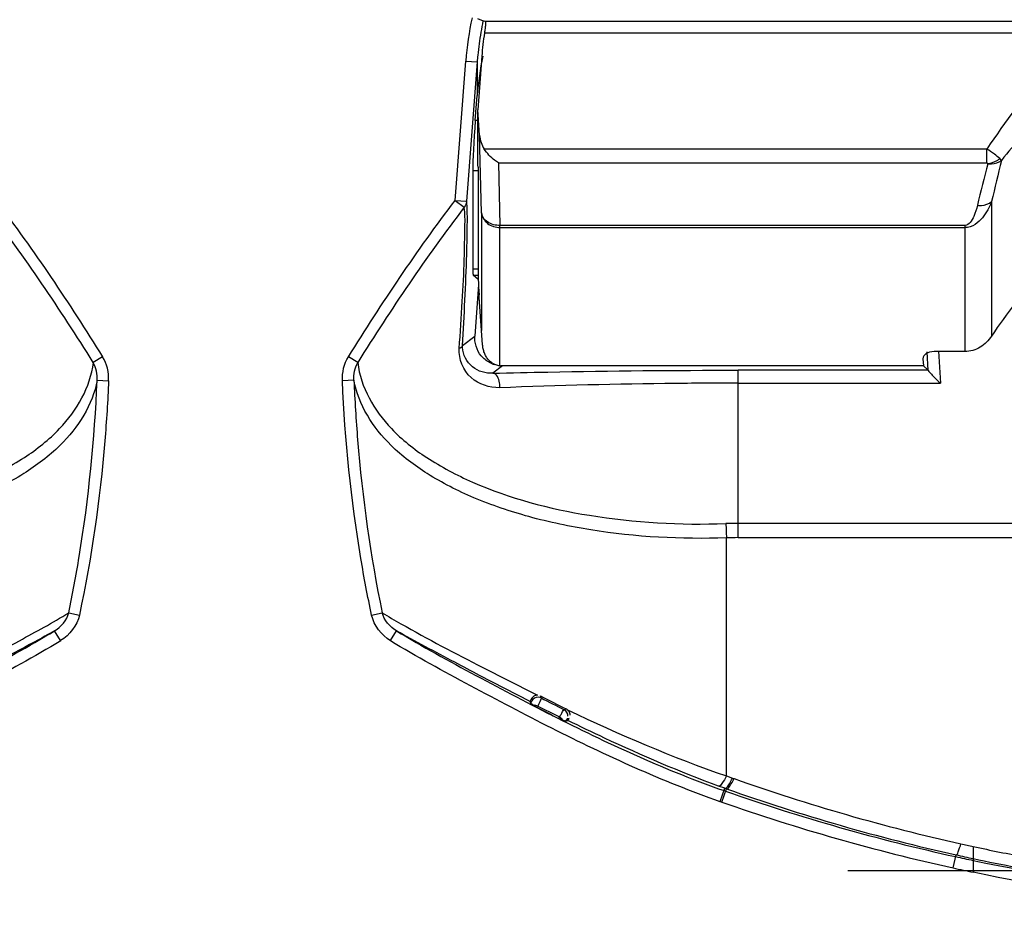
# Model space of a CAD drawing. Header units: inches. Extents: x 0 to 17, y 0 to 11.
# Tile 19 of 104: x 2.93 to 3.266, y 6.978 to 7.283. Entities that reach past the tile are written whole.
import ezdxf

# ---------------------------------------------------------------- set-up
doc = ezdxf.new("R2010")
doc.units = ezdxf.units.IN
doc.header["$LTSCALE"] = 0.935
doc.header["$MEASUREMENT"] = 0
doc.layers.add('1', color=7, linetype='CONTINUOUS')
doc.layers.add('2', color=7, linetype='CONTINUOUS')

msp = doc.modelspace()

# ---------------------------------------------------------------- linework, layer by layer
at = {"layer": '1', "color": 7, "linetype": 'Continuous'}
for p, q in [((3.0875462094, 7.2831022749), (3.0861529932, 7.2836755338)), ((3.0887214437, 7.282803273), (3.0875462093, 7.2831022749)), ((3.3361280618, 7.2828032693), (3.0887214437, 7.282803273)), ((3.0884464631, 7.2788668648), (3.3413383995, 7.278866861)), ((3.0875462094, 7.270979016), (3.0861529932, 7.2525909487)), ((3.08680402, 7.24399851), (3.0861529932, 7.2525909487)), ((3.0861529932, 7.237051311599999), (3.0861529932, 7.2525909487)), ((3.0874748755, 7.217436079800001), (3.08680402, 7.24399851)), ((3.2597835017, 7.23925634), (3.0883698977, 7.2392564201)), ((3.2597536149, 7.234494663), (3.2597835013, 7.2392564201)), ((3.0932110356, 7.234494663), (3.0937501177, 7.2131497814)), ((3.0932110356, 7.234494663), (3.2597536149, 7.234494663)), ((3.2600976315, 7.234320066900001), (3.2598168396, 7.2344457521)), ((3.264809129, 7.2353749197), (3.2642529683, 7.235968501)), ((3.086255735, 7.2330506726), (3.086255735, 7.1985122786)), ((3.2614234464, 7.2213197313), (3.2614234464, 7.1754383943)), ((3.0874748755, 7.217436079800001), (3.0874748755, 7.1772817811)), ((3.0937501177, 7.1652714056), (3.0937501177, 7.2131497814)), ((3.2523391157, 7.2131497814), (3.0937501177, 7.2131497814)), ((3.0937501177, 7.2124562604), (3.2523391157, 7.2124562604)), ((3.2523391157, 7.2131497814), (3.2523390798, 7.170145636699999)), ((3.087819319, 7.172395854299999), (3.0866708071, 7.1886874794)), ((3.252338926, 7.170145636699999), (3.241787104, 7.170145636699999)), ((3.2380192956, 7.1677027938), (3.238167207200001, 7.16525971)), ((3.238167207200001, 7.16525971), (3.0940945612, 7.16525971)), ((3.2124123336, 6.993078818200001), (3.3442913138, 6.993078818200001))]:
    msp.add_line(p, q, dxfattribs=at)
msp.add_lwpolyline([(3.2600879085, 7.2342179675), (3.2600995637, 7.2342515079), (3.2601028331, 7.2342858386), (3.2600976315, 7.234320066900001)], dxfattribs=at)
for centre, radius, start, end in [((3.1915771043, 7.263101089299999), 0.1043287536, 171.3083765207, 175.6694392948), ((4.2479044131, 6.982399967), 1.019410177, 165.6985572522, 166.5193077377), ((4.2658293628, 6.987019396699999), 1.0313708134, 166.0660666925, 166.8693340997), ((3.4324029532, 7.061012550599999), 0.2057345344, 142.347609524, 146.2082328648), ((3.0940948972, 7.1703664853), 0.0051067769, 266.1287467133, 269.6834901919)]:
    msp.add_arc(centre, radius, start, end, dxfattribs=at)
for centre, major_axis, ratio, start_param, end_param in [((3.0930732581, 7.244711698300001), (-0.0002104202, 0.008331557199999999), 0.7558256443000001, -4.6457855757, -4.017751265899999), ((3.0848779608, 7.246688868), (-0.0011954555, 0.0157479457), 0.0434941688, -2.6212955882, -2.2326658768), ((3.0876335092, 7.1848740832), (-0.0011954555, 0.0157479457), 0.0434941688, 0.5202970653, 1.2703194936), ((3.086373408, 7.190638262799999), (-0.0002988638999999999, 0.0039369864), 0.0434941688, -2.0925072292, -1.87127316), ((3.2419645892, 7.167685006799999), (0.003946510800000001, -0.0001804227), 0.6218167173, 1.6441859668, 3.2077536)]:
    msp.add_ellipse(centre, major_axis=major_axis, ratio=ratio, start_param=start_param, end_param=end_param, dxfattribs=at)
for points, knots in [([(3.0887214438, 7.282803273), (3.0887562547, 7.2827968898), (3.0888027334, 7.2826616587), (3.0888316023, 7.2822923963), (3.0887903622, 7.2814700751), (3.0886540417, 7.2802804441), (3.0885219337, 7.2793603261), (3.0884464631, 7.2788668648)], [0, 0, 0, 0, 0.0266800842, 0.0857446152, 0.3026275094, 0.6236731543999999, 1, 1, 1, 1]), ([(3.2887263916, 7.2737499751), (3.2858602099, 7.271312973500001), (3.2750427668, 7.260814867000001), (3.2661090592, 7.2485926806), (3.2597835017, 7.23925634)], [0, 0, 0, 0, 0.2501516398, 1, 1, 1, 1]), ([(3.2953687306, 7.2655059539), (3.2897585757, 7.2610440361), (3.2788993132, 7.2516542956), (3.2692349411, 7.2410066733), (3.2648050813, 7.235379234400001)], [0, 0, 0, 0, 0.5002211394, 1, 1, 1, 1]), ([(3.0932110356, 7.234494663), (3.0927657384, 7.2347813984), (3.0909257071, 7.2361147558), (3.089335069, 7.2378062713), (3.0883698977, 7.2392564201)], [0, 0, 0, 0, 0.2331516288, 1, 1, 1, 1]), ([(3.2642529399, 7.2359684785), (3.2636627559, 7.236516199), (3.2621865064, 7.237638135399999), (3.2606865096, 7.2387288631), (3.259783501, 7.2392563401)], [0, 0, 0, 0, 0.4350066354, 1, 1, 1, 1]), ([(3.2600879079, 7.2342180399), (3.2605269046, 7.234172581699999), (3.262160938, 7.234156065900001), (3.2638672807, 7.234634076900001), (3.264809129, 7.2353749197)], [0, 0, 0, 0, 0.2691703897, 1, 1, 1, 1]), ([(3.260097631, 7.2343201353), (3.2612287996, 7.234441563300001), (3.2627100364, 7.234919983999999), (3.2639681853, 7.2357435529), (3.2642529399, 7.2359684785)], [0, 0, 0, 0, 0.7581718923, 1, 1, 1, 1]), ([(3.2614243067, 7.2213185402), (3.2610369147, 7.2203516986), (3.2601508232, 7.2184301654), (3.2583701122, 7.215709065), (3.255908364, 7.2133047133), (3.2535566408, 7.212436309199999), (3.2523391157, 7.2124562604)], [0, 0, 0, 0, 0.2339766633, 0.4741288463, 0.7264587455, 1, 1, 1, 1]), ([(3.2565788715, 7.2200426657), (3.2570301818, 7.2199962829), (3.2587177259, 7.2199604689), (3.2604782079, 7.2205174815), (3.2614242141, 7.221318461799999)], [0, 0, 0, 0, 0.2679400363, 1, 1, 1, 1]), ([(3.0937501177, 7.2131497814), (3.0922747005, 7.2131338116), (3.0900328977, 7.2136896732), (3.0880162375, 7.2156166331), (3.087542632, 7.216840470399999), (3.0874748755, 7.217436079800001)], [0, 0, 0, 0, 0.5401931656, 0.7805364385, 1, 1, 1, 1]), ([(3.0874748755, 7.217436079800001), (3.0876117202, 7.2160814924), (3.089277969, 7.213333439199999), (3.0922543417, 7.2124562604), (3.0937501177, 7.2124562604)], [0, 0, 0, 0, 0.4764995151, 1, 1, 1, 1]), ([(3.2565788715, 7.2200426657), (3.2562686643, 7.218756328), (3.2555790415, 7.2162921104), (3.2537825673, 7.2132343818), (3.2523391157, 7.2131497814)], [0, 0, 0, 0, 0.477842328, 1, 1, 1, 1]), ([(3.2614243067, 7.1754372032), (3.2604180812, 7.1739339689), (3.2578165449, 7.1712449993), (3.2541449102, 7.170145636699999), (3.252338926, 7.170145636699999)], [0, 0, 0, 0, 0.5004065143, 1, 1, 1, 1]), ([(3.0937501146, 7.165271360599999), (3.0936225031, 7.1652800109), (3.0932644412, 7.1653178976), (3.0924483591, 7.1654936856), (3.0916081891, 7.1658577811), (3.0908261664, 7.166377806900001), (3.0902965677, 7.1668242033), (3.0898156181, 7.1673225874), (3.0892351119, 7.168057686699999), (3.0886557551, 7.169047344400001), (3.0882415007, 7.170120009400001), (3.0880077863, 7.171023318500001), (3.0878847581, 7.1717051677), (3.0878355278, 7.1721642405), (3.0878191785, 7.1723958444)], [0, 0, 0, 0, 0.0379932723, 0.106659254, 0.2439912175, 0.3126571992, 0.381323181, 0.4499891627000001, 0.5186551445, 0.6559871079, 0.7933190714, 0.8619850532, 0.9306510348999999, 1, 1, 1, 1])]:
    msp.add_open_spline(points, degree=3, knots=knots, dxfattribs=at)
at = {"layer": '2', "color": 7, "linetype": 'Continuous'}
for p, q in [((3.0784528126, 7.2217130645), (3.0820553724, 7.2692606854)), ((3.0820553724, 7.2692606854), (3.0859773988, 7.2689635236)), ((3.0859773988, 7.2689635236), (3.082374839, 7.2214159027)), ((3.0859773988, 7.2689635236), (3.0859773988, 7.257499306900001)), ((3.0853305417, 7.248961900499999), (3.0859773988, 7.257499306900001)), ((3.0861529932, 7.248961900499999), (3.0853305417, 7.248961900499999)), ((3.0844694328, 7.2319141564), (3.0844694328, 7.1982966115)), ((3.0844694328, 7.2319141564), (3.086255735, 7.2319141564)), ((3.0784528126, 7.2217130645), (3.081540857, 7.219357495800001)), ((3.0784528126, 7.2217130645), (3.082374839, 7.2214159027)), ((3.086255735, 7.1982966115), (3.0844694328, 7.1982966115)), ((3.0863563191, 7.1947301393), (3.0846307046, 7.1961963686)), ((3.0846307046, 7.1961963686), (3.086255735, 7.1961963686)), ((3.0864279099, 7.1930053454), (3.0851847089, 7.1753705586)), ((3.0809669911, 7.172195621), (3.0851847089, 7.1753705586)), ((3.2397830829, 7.163715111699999), (3.2394025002, 7.170001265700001)), ((3.2433014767, 7.1702373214), (3.2439600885, 7.15935891)), ((2.9581936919, 7.1683544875), (2.9550488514, 7.1663953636)), ((3.0452181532, 7.1663953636), (3.0420733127, 7.1683544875)), ((3.0946578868, 7.16525971), (3.09127752, 7.162715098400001)), ((3.1749366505, 7.1066356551), (3.1749366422, 7.1637644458)), ((3.2397624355, 7.1637644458), (3.1749366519, 7.1637644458)), ((3.238167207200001, 7.16525971), (3.2397624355, 7.1637644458)), ((2.9563458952, 7.160354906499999), (2.9602680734, 7.160184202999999)), ((3.0439211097, 7.1603549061), (3.039998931, 7.1601842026)), ((3.2434600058, 7.1598298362), (3.2439600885, 7.15935891)), ((3.1749366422, 7.15935891), (3.2439600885, 7.15935891)), ((3.2780141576, 7.1115145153), (3.1749366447, 7.1115145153)), ((3.170999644, 7.0253455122), (3.170999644, 7.1065609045)), ((3.1749366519, 7.1066356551), (3.2746316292, 7.1066356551)), ((2.9466850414, 7.0809950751), (2.9503090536, 7.080225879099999)), ((3.0499578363, 7.080226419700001), (3.053581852, 7.0809956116)), ((2.9438924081, 7.0714900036), (2.9418501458, 7.074855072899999)), ((3.0563771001, 7.0714891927), (3.0584185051, 7.074854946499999)), ((3.104064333, 7.050714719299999), (3.0868061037, 7.0596361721)), ((3.0878865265, 7.0622836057), (3.1053814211, 7.053440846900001)), ((3.1053814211, 7.053440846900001), (3.1065657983, 7.0528560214)), ((3.1077625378, 7.0519348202), (3.1075446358, 7.0526084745)), ((3.1043872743, 7.0514884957), (3.1040643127, 7.0507146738)), ((3.1042986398, 7.0499878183), (3.1040643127, 7.0507146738)), ((3.1051300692, 7.0493968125), (3.1042984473, 7.0499874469)), ((3.1042988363, 7.0499879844), (3.1045754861, 7.050903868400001)), ((3.1045759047, 7.0509049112), (3.1043872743, 7.0514884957)), ((3.1055381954, 7.049170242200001), (3.1051303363, 7.04939733)), ((3.1056661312, 7.0494334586), (3.1051305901, 7.0493962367)), ((3.1064731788, 7.0486690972), (3.1055381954, 7.049170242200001)), ((3.10669544, 7.04917321), (3.1056661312, 7.0494334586)), ((3.1064731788, 7.0486690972), (3.1066954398, 7.0491732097)), ((3.1077625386, 7.0519348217), (3.1067518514, 7.0521895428)), ((3.1163635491, 7.048180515), (3.1156259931, 7.0479375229)), ((3.1140246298, 7.0454475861), (3.1137484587, 7.044970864)), ((3.1151281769, 7.0443158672), (3.1137484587, 7.044970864)), ((3.1160948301, 7.0439899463), (3.1151269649, 7.0443134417)), ((3.116096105, 7.0439925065), (3.1169225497, 7.0442657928)), ((3.1166721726, 7.0447550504), (3.1160966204, 7.04399377)), ((3.117353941, 7.044980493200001), (3.1166729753, 7.0447563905)), ((3.1169225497, 7.0442657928), (3.117353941, 7.044980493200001)), ((3.170999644, 7.0253455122), (3.1730563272, 7.024606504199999)), ((3.1730563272, 7.024606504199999), (3.1735769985, 7.0244217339)), ((3.1704429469, 7.0211101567), (3.168334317, 7.0218739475)), ((3.1688544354, 7.0165919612), (3.1704451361, 7.0211162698)), ((3.1693864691, 7.0164052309), (3.170972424, 7.0209291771)), ((3.1706887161, 7.0201198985), (3.1701600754, 7.0203054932)), ((3.1704451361, 7.0211162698), (3.170972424, 7.0209291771)), ((3.1688544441, 7.016591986), (3.1693864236, 7.0164051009)), ((3.2551698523, 7.0012341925), (3.2551699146, 6.9971190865)), ((3.2483059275, 6.9939391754), (3.2492898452, 6.9984015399)), ((3.2551697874, 6.996484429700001), (3.2551698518, 6.9924621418)), ((3.2551697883, 6.9971184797), (3.2551697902, 6.9964844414))]:
    msp.add_line(p, q, dxfattribs=at)
for points in [[(3.0851647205, 7.1746594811), (3.0851633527, 7.174896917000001), (3.0851710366, 7.1751339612), (3.0851847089, 7.1753705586)], [(3.0809629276, 7.171498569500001), (3.0809579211, 7.1717295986), (3.0809592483, 7.171961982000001), (3.0809669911, 7.172195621)], [(3.2397830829, 7.163715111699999), (3.2397757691, 7.163738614), (3.2397688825, 7.1637550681), (3.2397624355, 7.1637644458)], [(3.1163628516, 7.0481808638), (3.1165249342, 7.0480922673), (3.11668042, 7.047990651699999), (3.1168269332, 7.0478774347)]]:
    msp.add_lwpolyline(points, dxfattribs=at)
for centre, radius, start, end in [((3.2024291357, 7.2593050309), 0.1207847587, 168.1726424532, 175.2720453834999), ((3.1932450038, 7.2609890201), 0.1075611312, 168.2116099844, 170.3120208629), ((3.1938265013, 7.2608916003), 0.10815073, 170.3129879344, 174.5169499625), ((3.1938204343, 7.2608911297), 0.1081447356, 174.5163946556, 175.7192119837), ((3.0946357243, 7.174738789), 0.0094730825, 247.8225139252, 252.3625546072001), ((3.1749499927, 6.9931665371), 0.11834806, 90.00645868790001, 92.01315828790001), ((3.4925393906, 7.122649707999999), 0.3219420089, 181.9951254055, 182.8645001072), ((3.1749495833, 7.0022349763), 0.1044008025, 90.00709682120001, 92.1682702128), ((3.5572106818, 7.9371627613), 0.9922880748, 243.0534658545, 243.6230987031), ((3.5095031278, 7.832519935), 0.8808440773, 242.7871500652, 243.3219428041), ((3.5094673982, 7.8324701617), 0.8778395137, 242.7672049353, 243.3430450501), ((3.5100460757, 7.833940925), 0.8829079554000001, 242.8001130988, 243.329743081), ((3.3960864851, 7.6522023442), 0.6660479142, 250.4837158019, 257.4171667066), ((3.3960839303, 7.662907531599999), 0.6811599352, 250.6766451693, 257.5431088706), ((3.3960878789, 7.656142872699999), 0.6739238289, 250.486012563, 257.4187127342), ((3.3960848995, 7.6629109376), 0.6850987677, 250.6766875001, 257.5431511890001), ((3.3929945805, 7.6389123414), 0.6524027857, 257.4279232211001, 257.8039641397), ((3.3935860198, 7.641828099), 0.6553785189, 257.8072684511, 259.4054104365), ((3.3929695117, 7.6493755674), 0.6672747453, 257.553683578, 258.0820212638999), ((3.3930403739, 7.6430566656), 0.6604880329, 257.4293745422, 257.9514478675), ((3.39358473, 7.6457661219), 0.6632508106, 257.9543176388, 259.2750492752), ((3.3930611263, 7.649795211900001), 0.6716405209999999, 257.553684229, 258.1526328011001)]:
    msp.add_arc(centre, radius, start, end, dxfattribs=at)
for centre, major_axis, ratio, start_param, end_param in [((3.1659867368, 7.249416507), (0, 0.0927397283), 0.8660254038, 1.3367261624, 1.4835298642), ((3.0861916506, 7.248961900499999), (0.0014943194, 0.0196849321), 0.0434941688, -4.7090872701, -3.6618897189), ((3.085847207, 7.2119348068), (0.0011954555, 0.0157479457), 0.0434941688, -3.6618897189, -3.1731975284)]:
    msp.add_ellipse(centre, major_axis=major_axis, ratio=ratio, start_param=start_param, end_param=end_param, dxfattribs=at)
for points in [[(2.9218094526, 7.2217069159), (2.934864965, 7.2045921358), (2.9468059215, 7.1866214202), (2.9581880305, 7.1683509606)], [(3.0420789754, 7.168350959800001), (3.053461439, 7.186621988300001), (3.0654027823, 7.2045932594), (3.0784587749, 7.2217085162)], [(3.0823747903, 7.2214159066), (3.0823073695, 7.220678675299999), (3.0820063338, 7.2199331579), (3.081540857, 7.219357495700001)], [(2.9550488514, 7.1663953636), (2.9436772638, 7.1845314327), (2.9317494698, 7.2023660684), (2.9187273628, 7.219355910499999)], [(3.081540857, 7.219357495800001), (3.0685182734, 7.2023671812), (3.056590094, 7.184531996), (3.0452181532, 7.1663953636)], [(3.0879806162, 7.1679955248), (3.0862622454, 7.1696874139), (3.0851782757, 7.1722480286), (3.0851647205, 7.1746594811)], [(3.0809669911, 7.172195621), (3.0808826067, 7.1716952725), (3.0803082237, 7.171362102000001), (3.0798357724, 7.1711770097)], [(2.960268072, 7.160184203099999), (2.9604006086, 7.1629909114), (2.9596582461, 7.1659565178), (2.9581936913, 7.1683544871)], [(3.0399987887, 7.1601841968), (3.0398766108, 7.162991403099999), (3.0405874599, 7.165969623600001), (3.0420731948, 7.168354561)], [(3.0910598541, 7.1659665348), (3.0899216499, 7.166430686), (3.0888565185, 7.167133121), (3.0879806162, 7.1679955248)], [(2.9563433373, 7.160355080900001), (2.9564624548, 7.1624107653), (2.9560296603, 7.1645848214), (2.9550487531, 7.166395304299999)], [(3.0439211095, 7.160354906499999), (3.0438039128, 7.1624109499), (3.0442248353, 7.1645913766), (3.0452181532, 7.1663953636)], [(2.9418501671, 7.0748555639), (2.9440801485, 7.0762019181), (2.9460167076, 7.0784773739), (2.946685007, 7.0809950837)], [(2.9503035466, 7.0802109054), (2.9495600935, 7.076680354), (2.9469576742, 7.0733930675), (2.9438924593, 7.071489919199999)], [(3.0563973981, 7.071477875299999), (3.0533224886, 7.0733803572), (3.0507072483, 7.076672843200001), (3.0499633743, 7.080211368)], [(3.0584185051, 7.074854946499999), (3.0561862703, 7.076198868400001), (3.0542303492, 7.0784720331), (3.053581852, 7.0809956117)], [(3.1067518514, 7.0521895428), (3.1059100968, 7.052218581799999), (3.1049650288, 7.051651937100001), (3.1045760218, 7.0509048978)], [(3.1169211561, 7.0457556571), (3.1169524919, 7.0466008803), (3.1163820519, 7.047558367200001), (3.1156260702, 7.047937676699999)], [(3.116826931, 7.0478774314), (3.134479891, 7.0394596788), (3.1524878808, 7.031654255), (3.170999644, 7.0253455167)], [(3.1151271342, 7.0443154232), (3.1148988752, 7.0447901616), (3.1144940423, 7.0452085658), (3.1140246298, 7.0454475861)]]:
    msp.add_open_spline(points, degree=3, dxfattribs=at)
for points, knots in [([(3.0809669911, 7.172195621), (3.0815471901, 7.182540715), (3.0823266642, 7.1966538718), (3.0826349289, 7.2130581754), (3.0826266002, 7.2191338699), (3.082374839, 7.2214159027)], [0, 0, 0, 0, 0.6310204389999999, 0.8601778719, 1, 1, 1, 1]), ([(3.0798357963, 7.1711769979), (3.0802356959, 7.176533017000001), (3.0808299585, 7.186688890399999), (3.0816750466, 7.200563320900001), (3.0817080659, 7.2112431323), (3.0819052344, 7.2171916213), (3.081540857, 7.219357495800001)], [0, 0, 0, 0, 0.3340288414, 0.6329414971, 0.863406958, 1, 1, 1, 1]), ([(3.0936265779, 7.157783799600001), (3.0901893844, 7.1577957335), (3.0826781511, 7.1599748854), (3.0796617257, 7.1676002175), (3.0798357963, 7.1711769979)], [0, 0, 0, 0, 0.4897552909, 1, 1, 1, 1]), ([(3.09127752, 7.162715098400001), (3.0888748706, 7.162618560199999), (3.0837252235, 7.1640941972), (3.0810609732, 7.169022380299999), (3.0809629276, 7.171498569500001)], [0, 0, 0, 0, 0.4924692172, 1, 1, 1, 1]), ([(2.8294742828, 7.111436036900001), (2.8450010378, 7.1108887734), (2.8744859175, 7.1125311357), (2.9089988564, 7.1215110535), (2.9311804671, 7.1331916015), (2.9465717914, 7.1452068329), (2.9540906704, 7.158004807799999), (2.9550519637, 7.1663914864)], [0, 0, 0, 0, 0.3177643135, 0.6003713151, 0.7215084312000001, 0.8273450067, 1, 1, 1, 1]), ([(3.045215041, 7.1663914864), (3.0461763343, 7.158004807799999), (3.0536952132, 7.1452068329), (3.0690865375, 7.1331916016), (3.0912681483, 7.1215110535), (3.1257810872, 7.1125311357), (3.1552659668, 7.1108887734), (3.1707927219, 7.111436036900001)], [0, 0, 0, 0, 0.1726549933, 0.2784915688, 0.3996286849, 0.6822356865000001, 1, 1, 1, 1]), ([(3.09127752, 7.162715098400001), (3.0975538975, 7.162882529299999), (3.125435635, 7.1635261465), (3.1533262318, 7.163768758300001), (3.1749366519, 7.1637644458)], [0, 0, 0, 0, 0.2251283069, 1, 1, 1, 1]), ([(3.2397848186, 7.1636864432), (3.239854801, 7.1634615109), (3.2403959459, 7.162979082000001), (3.2415151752, 7.1616384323), (3.2426665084, 7.1605824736), (3.2434600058, 7.1598298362)], [0, 0, 0, 0, 0.1325089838, 0.3848033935, 1, 1, 1, 1]), ([(2.9563433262, 7.1603549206), (2.9548569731, 7.151958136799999), (2.9467431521, 7.139477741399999), (2.9309567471, 7.1277118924), (2.9149831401, 7.119583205), (2.8961808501, 7.113266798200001), (2.8674970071, 7.1071996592), (2.8446974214, 7.1060111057), (2.8292673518, 7.1065607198)], [0, 0, 0, 0, 0.1740871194, 0.2808397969, 0.4024124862, 0.5377760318, 0.6847920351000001, 1, 1, 1, 1]), ([(2.9466850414, 7.0809950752), (2.9480067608, 7.0873664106), (2.9528430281, 7.113593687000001), (2.9554891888, 7.1402150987), (2.956345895, 7.160354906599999)], [0, 0, 0, 0, 0.2440271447, 1, 1, 1, 1]), ([(2.9602708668, 7.1601840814), (2.9599728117, 7.1533365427), (2.9582690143, 7.126508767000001), (2.9544669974, 7.0998002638), (2.9503080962, 7.0802099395)], [0, 0, 0, 0, 0.2549770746, 1, 1, 1, 1]), ([(3.0499588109, 7.080210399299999), (3.0485960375, 7.0866297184), (3.04361028, 7.1130493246), (3.0408797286, 7.1398844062), (3.039996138, 7.1601840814)], [0, 0, 0, 0, 0.2441245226, 1, 1, 1, 1]), ([(3.0439211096, 7.160354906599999), (3.0442101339, 7.1535604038), (3.045861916, 7.126946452), (3.0495470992, 7.100445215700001), (3.0535818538, 7.0809956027)], [0, 0, 0, 0, 0.2550464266, 1, 1, 1, 1]), ([(3.1709996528, 7.1065607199), (3.1555695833, 7.1060111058), (3.1327699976, 7.1071996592), (3.1040861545, 7.113266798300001), (3.0852838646, 7.1195832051), (3.0693102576, 7.1277118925), (3.0535238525, 7.139477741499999), (3.0454100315, 7.1519581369), (3.0439236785, 7.160354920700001)], [0, 0, 0, 0, 0.3152079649, 0.4622239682, 0.5975875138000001, 0.7191602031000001, 0.8259128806, 1, 1, 1, 1]), ([(3.0936264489, 7.1577838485), (3.0937018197, 7.158337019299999), (3.0937527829, 7.1601373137), (3.0926150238, 7.162654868), (3.0912775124, 7.162715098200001)], [0, 0, 0, 0, 0.2942741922, 1, 1, 1, 1]), ([(3.1749366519, 7.15935891), (3.1678775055, 7.15935891), (3.1407684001, 7.1592180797), (3.1136608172, 7.1585855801), (3.0936265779, 7.157783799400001)], [0, 0, 0, 0, 0.2603945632, 1, 1, 1, 1]), ([(2.905924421, 7.0589780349), (2.9139375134, 7.0630512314), (2.9276203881, 7.0702097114), (2.9411721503, 7.0776363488), (2.9466849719, 7.0809947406)], [0, 0, 0, 0, 0.5820273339, 1, 1, 1, 1]), ([(3.0535819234, 7.0809952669), (3.0556918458, 7.079710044), (3.0669640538, 7.073176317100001), (3.0785059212, 7.0671248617), (3.0878865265, 7.0622836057)], [0, 0, 0, 0, 0.1896513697, 1, 1, 1, 1]), ([(2.8301069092, 7.020306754), (2.8496386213, 7.027173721), (2.8780364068, 7.0401690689), (2.9147013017, 7.059540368), (2.9329786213, 7.0694709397), (2.9418501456, 7.0748550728)], [0, 0, 0, 0, 0.4990185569, 0.7498720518, 1, 1, 1, 1]), ([(2.9418500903, 7.0748551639), (2.939600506, 7.0735824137), (2.9280205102, 7.0672302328), (2.9163176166, 7.0611066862), (2.9068889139, 7.0562142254)], [0, 0, 0, 0, 0.1957027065, 1, 1, 1, 1]), ([(3.0584185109, 7.0748549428), (3.0672907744, 7.0694737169), (3.0855620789, 7.0595386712), (3.1222286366, 7.0401708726), (3.1506259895, 7.0271735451), (3.1701600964, 7.020305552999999)], [0, 0, 0, 0, 0.2501087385, 0.500914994, 1, 1, 1, 1]), ([(3.0868066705, 7.0596354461), (3.0839672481, 7.0611213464), (3.0744675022, 7.0661243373), (3.0649780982, 7.0711526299), (3.0584185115, 7.0748549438)], [0, 0, 0, 0, 0.2984742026, 1, 1, 1, 1]), ([(2.9439200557, 7.0714444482), (2.9349905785, 7.0660251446), (2.9166218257, 7.056041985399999), (2.8797126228, 7.0365428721), (2.8511225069, 7.023466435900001), (2.8314301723, 7.0165429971)], [0, 0, 0, 0, 0.2501000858, 0.5001986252, 1, 1, 1, 1]), ([(3.168836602, 7.0165412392), (3.149145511, 7.023464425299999), (3.1205608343, 7.0365399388), (3.0836568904, 7.0560314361), (3.0652976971, 7.0660166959), (3.0563690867, 7.071431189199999)], [0, 0, 0, 0, 0.4998716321, 0.7499271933, 1, 1, 1, 1]), ([(3.1065654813, 7.052856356), (3.1062851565, 7.052863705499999), (3.1053886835, 7.052726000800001), (3.1046430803, 7.052041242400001), (3.1043872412, 7.0514884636)], [0, 0, 0, 0, 0.3152451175, 1, 1, 1, 1]), ([(3.1077627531, 7.0519347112), (3.1078425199, 7.051669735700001), (3.1072302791, 7.0507109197), (3.1069848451, 7.0498231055), (3.10669628, 7.0491727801)], [0, 0, 0, 0, 0.2800274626, 1, 1, 1, 1]), ([(3.1140238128, 7.045447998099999), (3.1143791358, 7.0460647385), (3.1149511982, 7.0467866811), (3.1153651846, 7.047845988), (3.1156259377, 7.047937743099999)], [0, 0, 0, 0, 0.7202736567, 1, 1, 1, 1]), ([(3.1176489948, 7.0461122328), (3.1176497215, 7.046528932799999), (3.1176110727, 7.0472503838), (3.1170262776, 7.0475227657), (3.1168536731, 7.0475635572)], [0, 0, 0, 0, 0.7014457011, 1, 1, 1, 1]), ([(3.1683343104, 7.0218746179), (3.1551129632, 7.0266757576), (3.137916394, 7.034103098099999), (3.1210765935, 7.042220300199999), (3.1169225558, 7.044265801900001)], [0, 0, 0, 0, 0.7523407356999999, 1, 1, 1, 1]), ([(3.1709996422, 7.0253455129), (3.1705545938, 7.024426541), (3.1699432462, 7.0233487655), (3.1687856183, 7.021755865), (3.1683373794, 7.0218735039)], [0, 0, 0, 0, 0.6878253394, 1, 1, 1, 1]), ([(3.1704429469, 7.0211101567), (3.1708909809, 7.021000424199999), (3.1720163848, 7.0226095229), (3.1726206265, 7.0236860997), (3.1730564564, 7.024607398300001)], [0, 0, 0, 0, 0.3115759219, 1, 1, 1, 1]), ([(3.1709724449, 7.020929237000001), (3.1714179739, 7.020816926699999), (3.1725429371, 7.022428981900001), (3.1731407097, 7.0235020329), (3.1735769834, 7.024421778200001)], [0, 0, 0, 0, 0.3109887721, 1, 1, 1, 1]), ([(3.2492907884, 6.9984013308), (3.2496954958, 6.998369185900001), (3.2502418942, 7.000229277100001), (3.2507077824, 7.0012146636), (3.2509875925, 7.002152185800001)], [0, 0, 0, 0, 0.2932613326, 1, 1, 1, 1]), ([(3.2551699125, 6.996485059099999), (3.3006119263, 6.986896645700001), (3.3938051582, 6.977226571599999), (3.4870029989, 6.9868825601), (3.5325007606, 6.9964848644)], [0, 0, 0, 0, 0.4996911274, 1, 1, 1, 1]), ([(3.5325030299, 6.9924514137), (3.4869956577, 6.9829062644), (3.3938053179, 6.9733093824), (3.3006195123, 6.9829202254), (3.2551676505, 6.992451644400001)], [0, 0, 0, 0, 0.5003074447, 1, 1, 1, 1])]:
    msp.add_open_spline(points, degree=3, knots=knots, dxfattribs=at)

doc.saveas('drawing.dxf')
